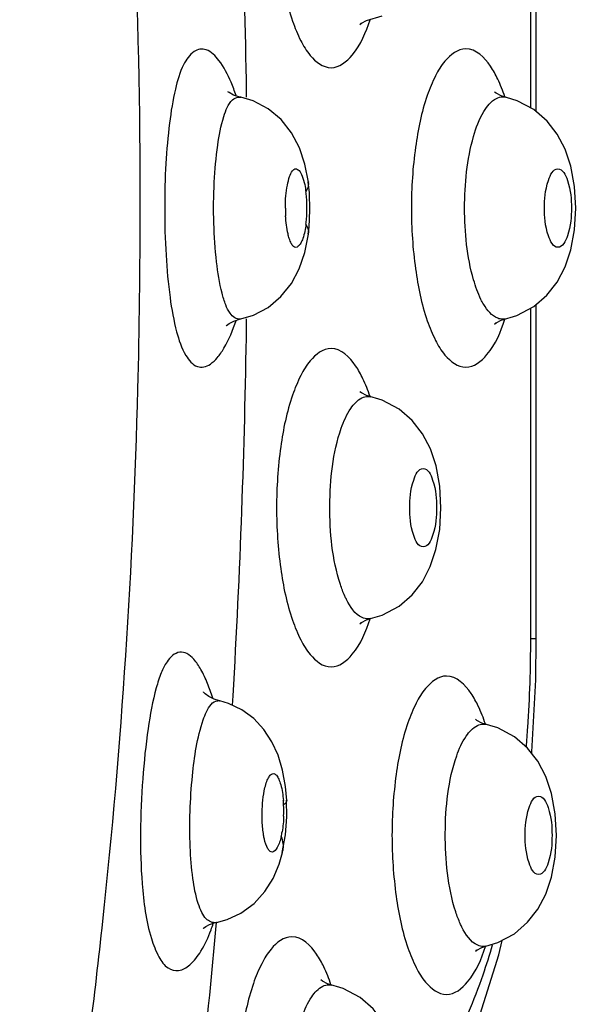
# Model space of a CAD drawing. Header units: millimetres. Extents: x 0 to 420, y 0 to 297.
# Tile 39 of 140: x 152.074 to 152.76, y 73.749 to 74.955. Entities that reach past the tile are written whole.
import ezdxf

# ---------------------------------------------------------------- set-up
doc = ezdxf.new("R2010")
doc.units = ezdxf.units.MM
doc.header["$LTSCALE"] = 23.1
doc.layers.get('0').update_dxf_attribs({"linetype": 'CONTINUOUS'})
doc.layers.add('DIM_PILOTEES', color=7, linetype='CONTINUOUS')
doc.styles.get("Standard").update_dxf_attribs({"font": 'txt', "width": 0.7})
doc.dimstyles.new('DIMSTYLE_6', dxfattribs={"dimtxt": 2.5, "dimasz": 3.5, "dimexe": 2, "dimexo": 0, "dimtad": 1, "dimdec": 0, "dimlfac": 3.333333, "dimdsep": 46, "dimtxsty": 'Standard', "dimblk": '_FILLED', "dimblk1": '_FILLED', "dimblk2": '_FILLED', "dimcen": 0.09, "dimazin": 2, "dimtp": 0.3, "dimtm": 0.3, "dimtfac": 1, "dimtdec": 0, "dimtofl": 0, "dimtmove": 0, "dimatfit": 3, "dimldrblk": '_FILLED', "dimfxl": 0, "dimtolj": 1, "dimarcsym": 0})

# ---------------------------------------------------------------- blocks, each defined once
blk = doc.blocks.new('_FILLED')
at = {"color": 0, "linetype": 'ByBlock'}
blk.add_solid([(0, 0), (-1, 0.14286), (-1, -0.14286)], dxfattribs=at)
blk = doc.blocks.new('*D21')
at = {"layer": 'DIM_PILOTEES', "color": 2, "linetype": 'Continuous'}
for p, q in [((148.8653, 82.1725), (191.83, 82.1725)), ((189.83, 82.1725), (189.83, 67.5925)), ((189.83, 53.0125), (189.83, 67.5925)), ((117.4408, 53.0125), (191.83, 53.0125))]:
    blk.add_line(p, q, dxfattribs=at)
at = {"layer": 'DIM_PILOTEES', "color": 2, "linetype": 'Continuous', "xscale": 3.5, "yscale": 3.5, "zscale": 3.5}
for p, rotation in [((189.83, 82.1725), 90), ((189.83, 53.0125), 270)]:
    blk.add_blockref('_FILLED', p, dxfattribs=dict(at, rotation=rotation))
at = {"layer": 'DIM_PILOTEES', "color": 2, "linetype": 'Continuous', "insert": (186.705, 67.5925), "char_height": 2.5, "width": 17.678571, "attachment_point": 2, "rotation": 90, "line_spacing_factor": 0.9}
blk.add_mtext('{\\ftxt;\\W0.0001;\\H0.0001;\\~}{\\ftxt;\\W2.7142857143;\\H2.5; }{\\ftxt;\\W0.0001;\\H0.0001;\\~}{\\ftxt;\\W0.0001;\\H0.0001;\\~}{\\ftxt;\\W1.5714285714;\\H2.5; }{\\ftxt;\\W0.0001;\\H0.0001;\\~}{\\ftxt;\\W0.0001;\\H0.0001;\\~}{\\ftxt;\\W0.4285714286;\\H2.5; }{\\ftxt;\\W0.0001;\\H0.0001;\\~}', dxfattribs=at)

msp = doc.modelspace()

# ---------------------------------------------------------------- linework, layer by layer
at = {"color": 7, "linetype": 'Continuous'}
for p, q in [((152.6993, 74.8464), (152.6993, 75.2509)), ((152.7061, 74.8417), (152.7061, 75.2509)), ((152.4983, 74.9535), (152.5175, 74.9593)), ((152.3513, 74.8598), (152.3512, 74.8667)), ((152.3514, 74.8598), (152.3513, 74.8667)), ((152.3412, 74.8598), (152.3441, 74.8597)), ((152.3441, 74.8597), (152.3443, 74.8596)), ((152.6649, 74.8601), (152.668, 74.8598)), ((152.668, 74.8598), (152.6681, 74.8597)), ((152.4271, 74.7558), (152.4271, 74.7557)), ((152.4271, 74.6921), (152.4271, 74.692)), ((152.6824, 74.5923), (152.703, 74.6033)), ((152.6993, 74.1969), (152.6993, 74.6013)), ((152.7061, 74.1969), (152.7061, 74.606)), ((152.3443, 74.5881), (152.344, 74.588)), ((152.3443, 74.5881), (152.3597, 74.5927)), ((152.3512, 74.5793), (152.3513, 74.5881)), ((152.3513, 74.5792), (152.3514, 74.588)), ((152.6632, 74.5865), (152.6824, 74.5923)), ((152.668, 74.588), (152.6649, 74.5877)), ((152.6681, 74.588), (152.668, 74.588)), ((152.5, 74.4931), (152.503, 74.4928)), ((152.503, 74.4928), (152.5031, 74.4928)), ((152.503, 74.221), (152.5175, 74.2254)), ((152.503, 74.221), (152.5, 74.2207)), ((152.5031, 74.221), (152.503, 74.221)), ((152.6993, 74.1969), (152.7061, 74.1969)), ((152.3341, 74.1149), (152.3348, 74.1264)), ((152.3342, 74.1149), (152.3348, 74.1264)), ((152.3163, 74.1206), (152.3184, 74.1204)), ((152.3184, 74.1204), (152.3185, 74.1204)), ((152.6413, 74.0919), (152.6443, 74.0916)), ((152.6443, 74.0916), (152.6444, 74.0916)), ((152.4005, 73.9985), (152.4004, 73.9974)), ((152.4005, 73.9986), (152.4005, 73.9985)), ((152.3952, 73.9346), (152.3952, 73.9345)), ((152.3137, 73.8404), (152.3145, 73.849)), ((152.3138, 73.8403), (152.3145, 73.8489)), ((152.3146, 73.8489), (152.3143, 73.8488)), ((152.3146, 73.8489), (152.3275, 73.8524)), ((152.6443, 73.8198), (152.6588, 73.8242)), ((152.6601, 73.8094), (152.6641, 73.827)), ((152.6443, 73.8198), (152.6413, 73.8195)), ((152.6444, 73.8198), (152.6443, 73.8198)), ((152.6375, 73.7367), (152.6601, 73.8094)), ((152.4521, 73.7726), (152.4552, 73.7723)), ((152.4552, 73.7723), (152.4553, 73.7723))]:
    msp.add_line(p, q, dxfattribs=at)
for points in [[(152.4915, 74.9505), (152.4902, 74.9487), (152.4921, 74.9502), (152.4983, 74.9535)], [(152.3441, 74.8596), (152.3432, 74.8598), (152.3355, 74.8623), (152.3299, 74.8654), (152.3286, 74.8664)], [(152.6825, 74.8554), (152.6632, 74.8612), (152.657, 74.8645), (152.6551, 74.866)], [(152.4271, 74.7557), (152.4228, 74.7776), (152.416, 74.7978), (152.4063, 74.8162), (152.3936, 74.8322), (152.3777, 74.8455), (152.3594, 74.8551), (152.3443, 74.8596)], [(152.7192, 74.8305), (152.7031, 74.8444), (152.6825, 74.8554)], [(152.703, 74.6033), (152.7191, 74.6172), (152.7316, 74.6333), (152.7413, 74.6518), (152.7482, 74.6726), (152.7527, 74.6973), (152.7543, 74.7237), (152.7528, 74.7501), (152.7482, 74.775), (152.7413, 74.7959), (152.7316, 74.8145), (152.7192, 74.8305)], [(152.4269, 74.692), (152.4279, 74.7003), (152.429, 74.7212), (152.4283, 74.7425), (152.4269, 74.7559)], [(152.3597, 74.5927), (152.3777, 74.6022), (152.3935, 74.6154), (152.4062, 74.6313), (152.4159, 74.6495), (152.4226, 74.6694), (152.4271, 74.6921)], [(152.3264, 74.5796), (152.3263, 74.5795), (152.3268, 74.5799), (152.33, 74.5824), (152.3356, 74.5855), (152.344, 74.5882)], [(152.6565, 74.5835), (152.6551, 74.5817), (152.657, 74.5833), (152.6632, 74.5865)], [(152.4983, 74.4942), (152.492, 74.4975), (152.4902, 74.499)], [(152.5175, 74.2254), (152.5381, 74.2364), (152.5542, 74.2503), (152.5667, 74.2663), (152.5763, 74.2849), (152.5832, 74.3057), (152.5878, 74.3304), (152.5894, 74.3567), (152.5878, 74.3832), (152.5833, 74.408), (152.5764, 74.4289), (152.5667, 74.4475), (152.5542, 74.4635), (152.5382, 74.4774), (152.5175, 74.4884), (152.4983, 74.4942)], [(152.4915, 74.2165), (152.4902, 74.2148), (152.4921, 74.2163), (152.4983, 74.2196), (152.5031, 74.221)], [(152.7005, 74.0559), (152.7008, 74.058), (152.7054, 74.146), (152.7061, 74.1969)], [(152.3184, 74.1204), (152.3118, 74.1224), (152.3053, 74.1257), (152.3008, 74.1289), (152.2987, 74.1309), (152.2985, 74.1312)], [(152.4005, 73.9985), (152.399, 74.0153), (152.3954, 74.0355), (152.3899, 74.054), (152.3825, 74.0703), (152.3727, 74.0852), (152.3603, 74.0986), (152.3455, 74.1094), (152.3294, 74.1171), (152.3185, 74.1204)], [(152.6396, 74.093), (152.6333, 74.0963), (152.6315, 74.0978)], [(152.708, 74.0463), (152.6955, 74.0623), (152.6795, 74.0762), (152.6588, 74.0872), (152.6396, 74.093)], [(152.6588, 73.8242), (152.6794, 73.8352), (152.6955, 73.8491), (152.708, 73.8651), (152.7176, 73.8837), (152.7245, 73.9044), (152.7291, 73.9291), (152.7307, 73.9555), (152.7291, 73.982), (152.7246, 74.0068), (152.7177, 74.0277), (152.708, 74.0463)], [(152.395, 73.9345), (152.3989, 73.9561), (152.4006, 73.9782), (152.4004, 73.9986)], [(152.3275, 73.8524), (152.3445, 73.8603), (152.3605, 73.8721), (152.3738, 73.8867), (152.3838, 73.9028), (152.3911, 73.9202), (152.3952, 73.9346)], [(152.2984, 73.8417), (152.2988, 73.8421), (152.3014, 73.844), (152.3062, 73.8466), (152.3129, 73.8487), (152.3143, 73.849)], [(152.6328, 73.8153), (152.6315, 73.8136), (152.6334, 73.8151), (152.6396, 73.8184), (152.6444, 73.8198)], [(152.4504, 73.7738), (152.4442, 73.777), (152.4423, 73.7786)], [(152.4696, 73.5049), (152.4903, 73.5159), (152.5064, 73.5298), (152.5188, 73.5458), (152.5285, 73.5644), (152.5354, 73.5852), (152.54, 73.6099), (152.5415, 73.6362), (152.54, 73.6627), (152.5354, 73.6875), (152.5285, 73.7084), (152.5188, 73.727), (152.5064, 73.743), (152.4903, 73.7569), (152.4697, 73.768), (152.4504, 73.7738)]]:
    msp.add_lwpolyline(points, dxfattribs=at)
for centre, radius, start, end in [((142.1839, 74.7253), 10.1684, 0.79646, 3.35999), ((152.4126, 74.7537), 0.0146, 0.1743, 7.5744), ((152.26, 74.7234), 0.1653, 4.738, 7.0479), ((152.2652, 74.7239), 0.1601, 355.2706, 4.729), ((152.5401, 74.7222), 0.1412, 179.329, 183.2731), ((152.2601, 74.7243), 0.1652, 352.9511, 355.2616), ((152.4127, 74.694), 0.0146, 352.4833, 358.282), ((142.2414, 74.7203), 10.1109, 356.63275, 359.20058), ((151.0258, 74.1965), 1.6735, 356.2787, 0.0121), ((151.0983, 74.1921), 1.6008, 355.3987, 356.2676), ((152.2034, 73.9813), 0.1937, 3.4351, 5.0459), ((152.2257, 73.9852), 0.1712, 358.0159, 2.5647), ((152.2832, 73.9791), 0.1134, 347.2998, 350.2966), ((152.3659, 73.9416), 0.0302, 346.6375, 351.0961), ((152.0919, 73.9213), 0.2309, 341.3598, 341.877), ((143.4518, 74.6218), 8.8963, 352.19235, 354.96012), ((152.1054, 73.9167), 0.2166, 339.2178, 341.3778)]:
    msp.add_arc(centre, radius, start, end, dxfattribs=at)
for points, knots in [([(152.0965, 76.1333), (152.1391, 75.908), (152.2009, 75.439), (152.2209, 74.9667), (152.2209, 74.7239)], [0, 0, 0, 0, 0.485684, 1, 1, 1, 1]), ([(152.4548, 75.2858), (152.4449, 75.2858), (152.4295, 75.2734), (152.4166, 75.2518), (152.4022, 75.2168), (152.3913, 75.1623), (152.3864, 75.0908), (152.3913, 75.0193), (152.4022, 74.9649), (152.4166, 74.9299), (152.4295, 74.9082), (152.4449, 74.8958), (152.4548, 74.8958)], [0, 0, 0, 0, 0.068319, 0.11753, 0.177844, 0.327673, 0.5, 0.672327, 0.822156, 0.88247, 0.931681, 1, 1, 1, 1]), ([(152.4548, 74.8958), (152.4649, 74.8958), (152.4882, 74.9151), (152.4974, 74.9392), (152.5025, 74.9545)], [0, 0, 0, 0, 0.38368, 1, 1, 1, 1]), ([(152.3324, 74.878), (152.3284, 74.8874), (152.3207, 74.9023), (152.3065, 74.9175), (152.2942, 74.9192), (152.2829, 74.9141), (152.2715, 74.8964), (152.2627, 74.8664), (152.2562, 74.8255), (152.252, 74.7769), (152.251, 74.7421), (152.2512, 74.7239)], [0, 0, 0, 0, 0.11575, 0.192114, 0.220677, 0.249833, 0.327605, 0.446748, 0.606052, 0.794022, 1, 1, 1, 1]), ([(152.6198, 74.9189), (152.6099, 74.9189), (152.5944, 74.9065), (152.5815, 74.8848), (152.5672, 74.8498), (152.5563, 74.7954), (152.5514, 74.7239), (152.5563, 74.6524), (152.5672, 74.5979), (152.5815, 74.5629), (152.5944, 74.5412), (152.6099, 74.5289), (152.6198, 74.5289)], [0, 0, 0, 0, 0.068319, 0.11753, 0.177844, 0.327673, 0.5, 0.672327, 0.822156, 0.88247, 0.931681, 1, 1, 1, 1]), ([(152.6588, 74.8819), (152.6562, 74.8873), (152.6479, 74.9029), (152.6321, 74.9189), (152.6198, 74.9189)], [0, 0, 0, 0, 0.32913, 1, 1, 1, 1]), ([(152.344, 74.588), (152.3393, 74.5871), (152.3306, 74.5939), (152.3254, 74.6062), (152.3187, 74.6272), (152.3139, 74.6607), (152.3107, 74.7062), (152.3111, 74.7539), (152.315, 74.7979), (152.3214, 74.8317), (152.3287, 74.8512), (152.3343, 74.8564)], [0, 0, 0, 0, 0.051477, 0.092648, 0.145952, 0.283567, 0.451721, 0.629441, 0.79125, 0.918635, 1, 1, 1, 1]), ([(152.6293, 74.8117), (152.6323, 74.8222), (152.6386, 74.8394), (152.6506, 74.8548), (152.6572, 74.8581)], [0, 0, 0, 0, 0.596549, 1, 1, 1, 1]), ([(152.6293, 74.636), (152.6212, 74.6643), (152.6154, 74.7238), (152.6212, 74.7833), (152.6293, 74.8117)], [0, 0, 0, 0, 0.499927, 1, 1, 1, 1]), ([(152.3989, 74.7239), (152.3988, 74.7288), (152.3993, 74.7382), (152.4009, 74.7512), (152.4037, 74.7616), (152.4063, 74.7688), (152.4115, 74.7731), (152.4169, 74.7691), (152.42, 74.7622), (152.4218, 74.7562), (152.4226, 74.7526)], [0, 0, 0, 0, 0.198569, 0.377537, 0.522986, 0.627312, 0.68979, 0.752068, 0.853821, 1, 1, 1, 1]), ([(152.7325, 74.6758), (152.7265, 74.6758), (152.717, 74.6969), (152.7155, 74.7239), (152.717, 74.7508), (152.7265, 74.7719), (152.7325, 74.7719)], [0, 0, 0, 0, 0.173599, 0.5, 0.826401, 1, 1, 1, 1]), ([(152.7325, 74.7719), (152.7386, 74.7719), (152.7481, 74.7508), (152.7496, 74.7239), (152.7481, 74.6969), (152.7386, 74.6758), (152.7325, 74.6758)], [0, 0, 0, 0, 0.173599, 0.5, 0.826401, 1, 1, 1, 1]), ([(152.2208, 74.7239), (152.2208, 74.65), (152.217, 74.3584), (152.1983, 74.0669), (152.175, 73.8504)], [0, 0, 0, 0, 0.253265, 1, 1, 1, 1]), ([(152.2512, 74.7239), (152.2511, 74.7046), (152.2521, 74.668), (152.2566, 74.6173), (152.264, 74.5757), (152.2736, 74.5464), (152.2869, 74.5297), (152.2996, 74.5285), (152.3082, 74.5329), (152.3164, 74.541), (152.3282, 74.5584), (152.3347, 74.5744), (152.3387, 74.5862)], [0, 0, 0, 0, 0.204029, 0.388295, 0.540348, 0.649973, 0.718988, 0.746772, 0.778224, 0.818214, 0.868424, 1, 1, 1, 1]), ([(152.4037, 74.6864), (152.4031, 74.6883), (152.4007, 74.6974), (152.3996, 74.7068), (152.3991, 74.7142)], [0, 0, 0, 0, 0.209861, 1, 1, 1, 1]), ([(152.424, 74.704), (152.4234, 74.6982), (152.4219, 74.6901), (152.4181, 74.6812), (152.4154, 74.6772), (152.4118, 74.6752), (152.4082, 74.677), (152.4057, 74.6811), (152.4044, 74.6844), (152.4037, 74.6864)], [0, 0, 0, 0, 0.384594, 0.524052, 0.625398, 0.696156, 0.764386, 0.863128, 1, 1, 1, 1]), ([(152.6417, 74.6058), (152.6405, 74.6078), (152.6353, 74.6174), (152.6317, 74.6278), (152.6293, 74.636)], [0, 0, 0, 0, 0.219976, 1, 1, 1, 1]), ([(152.6649, 74.5877), (152.6628, 74.5877), (152.6527, 74.5899), (152.6459, 74.5989), (152.6417, 74.6058)], [0, 0, 0, 0, 0.203552, 1, 1, 1, 1]), ([(152.6198, 74.5289), (152.6298, 74.5289), (152.6531, 74.5481), (152.6624, 74.5723), (152.6675, 74.5876)], [0, 0, 0, 0, 0.38368, 1, 1, 1, 1]), ([(152.4548, 74.5519), (152.4449, 74.5519), (152.4295, 74.5395), (152.4166, 74.5178), (152.4022, 74.4828), (152.3913, 74.4284), (152.3864, 74.3569), (152.3913, 74.2854), (152.4022, 74.231), (152.4166, 74.196), (152.4295, 74.1743), (152.4449, 74.1619), (152.4548, 74.1619)], [0, 0, 0, 0, 0.068319, 0.11753, 0.177844, 0.327673, 0.5, 0.672327, 0.822156, 0.88247, 0.931681, 1, 1, 1, 1]), ([(152.4938, 74.5149), (152.4912, 74.5204), (152.4829, 74.536), (152.4671, 74.5519), (152.4548, 74.5519)], [0, 0, 0, 0, 0.32913, 1, 1, 1, 1]), ([(152.4673, 74.4542), (152.4703, 74.4627), (152.4763, 74.4766), (152.487, 74.4887), (152.4926, 74.4914)], [0, 0, 0, 0, 0.588436, 1, 1, 1, 1]), ([(152.4662, 74.263), (152.4562, 74.2938), (152.4502, 74.3589), (152.4568, 74.424), (152.4673, 74.4542)], [0, 0, 0, 0, 0.503109, 1, 1, 1, 1]), ([(152.5676, 74.3089), (152.5615, 74.3089), (152.5521, 74.33), (152.5506, 74.3569), (152.5521, 74.3838), (152.5615, 74.4049), (152.5676, 74.4049)], [0, 0, 0, 0, 0.173771, 0.499982, 0.826209, 1, 1, 1, 1]), ([(152.5676, 74.4049), (152.5737, 74.4049), (152.5831, 74.3838), (152.5846, 74.3569), (152.5831, 74.33), (152.5737, 74.3089), (152.5676, 74.3089)], [0, 0, 0, 0, 0.173774, 0.499976, 0.826193, 1, 1, 1, 1]), ([(152.4736, 74.2446), (152.473, 74.2459), (152.4701, 74.2519), (152.4678, 74.2581), (152.4662, 74.263)], [0, 0, 0, 0, 0.23205, 1, 1, 1, 1]), ([(152.4999, 74.2207), (152.4976, 74.2207), (152.4853, 74.2239), (152.4781, 74.2358), (152.4736, 74.2446)], [0, 0, 0, 0, 0.194713, 1, 1, 1, 1]), ([(152.4548, 74.1619), (152.4649, 74.1619), (152.4882, 74.1811), (152.4974, 74.2053), (152.5025, 74.2206)], [0, 0, 0, 0, 0.383681, 1, 1, 1, 1]), ([(152.3037, 74.1415), (152.3013, 74.1474), (152.2965, 74.1578), (152.2881, 74.1705), (152.2794, 74.1786), (152.2657, 74.1816), (152.2537, 74.1696), (152.2462, 74.1536), (152.2374, 74.1263), (152.2297, 74.0829), (152.2235, 74.0236), (152.2209, 73.9601), (152.222, 73.9172), (152.2235, 73.8964)], [0, 0, 0, 0, 0.054834, 0.098079, 0.129923, 0.154627, 0.210587, 0.253718, 0.309551, 0.454911, 0.632059, 0.82088, 1, 1, 1, 1]), ([(152.5961, 74.1507), (152.5862, 74.1507), (152.5708, 74.1383), (152.5579, 74.1166), (152.5435, 74.0816), (152.5326, 74.0272), (152.5277, 73.9557), (152.5326, 73.8842), (152.5435, 73.8298), (152.5579, 73.7948), (152.5708, 73.7731), (152.5862, 73.7607), (152.5961, 73.7607)], [0, 0, 0, 0, 0.068319, 0.11753, 0.177844, 0.327673, 0.5, 0.672327, 0.822156, 0.88247, 0.931681, 1, 1, 1, 1]), ([(152.6351, 74.1137), (152.6325, 74.1192), (152.6242, 74.1347), (152.6084, 74.1507), (152.5961, 74.1507)], [0, 0, 0, 0, 0.32913, 1, 1, 1, 1]), ([(152.2984, 74.0971), (152.2995, 74.1005), (152.3029, 74.1092), (152.3098, 74.1203), (152.3163, 74.1205)], [0, 0, 0, 0, 0.354302, 1, 1, 1, 1]), ([(152.3143, 73.8488), (152.31, 73.848), (152.3018, 73.8518), (152.2961, 73.8618), (152.2897, 73.8781), (152.2847, 73.9052), (152.2819, 73.943), (152.2818, 73.9851), (152.2852, 74.0372), (152.2908, 74.0751), (152.2984, 74.0971)], [0, 0, 0, 0, 0.050631, 0.086129, 0.131489, 0.250897, 0.399846, 0.566048, 0.733312, 1, 1, 1, 1]), ([(152.6086, 74.053), (152.6116, 74.0615), (152.6176, 74.0754), (152.6283, 74.0874), (152.6339, 74.0901)], [0, 0, 0, 0, 0.588436, 1, 1, 1, 1]), ([(152.6075, 73.8618), (152.5975, 73.8926), (152.5915, 73.9577), (152.5981, 74.0228), (152.6086, 74.053)], [0, 0, 0, 0, 0.503109, 1, 1, 1, 1]), ([(152.3762, 74.0216), (152.3769, 74.0236), (152.3784, 74.0268), (152.3811, 74.0307), (152.3851, 74.0317), (152.3886, 74.0289), (152.3912, 74.0241), (152.3947, 74.0138), (152.3958, 74.0048), (152.3964, 73.9983)], [0, 0, 0, 0, 0.125566, 0.213587, 0.276502, 0.349274, 0.45733, 0.605249, 1, 1, 1, 1]), ([(152.3706, 73.9725), (152.3704, 73.9761), (152.3703, 73.9901), (152.3715, 74.0041), (152.3739, 74.0141)], [0, 0, 0, 0, 0.263001, 1, 1, 1, 1]), ([(152.7089, 73.9077), (152.7028, 73.9077), (152.6934, 73.9288), (152.6919, 73.9557), (152.6934, 73.9826), (152.7028, 74.0037), (152.7089, 74.0037)], [0, 0, 0, 0, 0.173773, 0.499983, 0.826209, 1, 1, 1, 1]), ([(152.7089, 74.0037), (152.715, 74.0037), (152.7244, 73.9826), (152.7259, 73.9557), (152.7244, 73.9288), (152.715, 73.9077), (152.7089, 73.9077)], [0, 0, 0, 0, 0.173774, 0.499976, 0.826193, 1, 1, 1, 1]), ([(152.3732, 73.9511), (152.3728, 73.9527), (152.3715, 73.9597), (152.3708, 73.9669), (152.3706, 73.9725)], [0, 0, 0, 0, 0.224931, 1, 1, 1, 1]), ([(152.3938, 73.9542), (152.3926, 73.9495), (152.3909, 73.943), (152.385, 73.9343), (152.3797, 73.9359), (152.3757, 73.9414), (152.3741, 73.9469), (152.3732, 73.9511)], [0, 0, 0, 0, 0.341032, 0.528906, 0.600207, 0.696284, 1, 1, 1, 1]), ([(152.2235, 73.8964), (152.2253, 73.8738), (152.2291, 73.8426), (152.2423, 73.8085), (152.2529, 73.7926), (152.2693, 73.7881), (152.2844, 73.7978), (152.2974, 73.8154), (152.3045, 73.8308), (152.3079, 73.8398)], [0, 0, 0, 0, 0.360975, 0.489392, 0.582321, 0.652464, 0.733602, 0.847446, 1, 1, 1, 1]), ([(152.6149, 73.8433), (152.6143, 73.8447), (152.6114, 73.8507), (152.6091, 73.8569), (152.6075, 73.8618)], [0, 0, 0, 0, 0.23205, 1, 1, 1, 1]), ([(152.175, 73.8504), (152.1701, 73.8043), (152.1491, 73.6249), (152.1214, 73.4463), (152.0965, 73.3144)], [0, 0, 0, 0, 0.256709, 1, 1, 1, 1]), ([(152.6412, 73.8195), (152.6389, 73.8195), (152.6266, 73.8227), (152.6194, 73.8346), (152.6149, 73.8433)], [0, 0, 0, 0, 0.194713, 1, 1, 1, 1]), ([(152.407, 73.8314), (152.3971, 73.8314), (152.3816, 73.8191), (152.3687, 73.7974), (152.3544, 73.7624), (152.3435, 73.7079), (152.3386, 73.6364), (152.3435, 73.5649), (152.3544, 73.5105), (152.3687, 73.4755), (152.3816, 73.4538), (152.3971, 73.4414), (152.407, 73.4414)], [0, 0, 0, 0, 0.068319, 0.11753, 0.177844, 0.327673, 0.5, 0.672327, 0.822156, 0.88247, 0.931681, 1, 1, 1, 1]), ([(152.446, 73.7944), (152.4434, 73.7999), (152.4351, 73.8155), (152.4193, 73.8314), (152.407, 73.8314)], [0, 0, 0, 0, 0.32913, 1, 1, 1, 1]), ([(152.5961, 73.7607), (152.6062, 73.7607), (152.6295, 73.7799), (152.6387, 73.8041), (152.6438, 73.8194)], [0, 0, 0, 0, 0.383681, 1, 1, 1, 1]), ([(152.6521, 73.8213), (152.6486, 73.8089), (152.6347, 73.7651), (152.6168, 73.7223), (152.5999, 73.6938)], [0, 0, 0, 0, 0.278937, 1, 1, 1, 1]), ([(152.4195, 73.7337), (152.4225, 73.7422), (152.4285, 73.7561), (152.4391, 73.7682), (152.4448, 73.7709)], [0, 0, 0, 0, 0.588436, 1, 1, 1, 1])]:
    msp.add_open_spline(points, degree=3, knots=knots, dxfattribs=at)
for points in [[(152.3386, 74.8618), (152.3367, 74.8672), (152.3347, 74.8727), (152.3324, 74.878)], [(152.6675, 74.8602), (152.665, 74.8676), (152.6622, 74.8748), (152.6588, 74.8819)], [(152.3343, 74.8564), (152.3362, 74.8581), (152.3387, 74.8596), (152.3412, 74.8598)], [(152.6572, 74.8581), (152.6596, 74.8593), (152.6622, 74.8601), (152.6649, 74.8601)], [(152.4272, 74.7538), (152.4272, 74.7503), (152.4259, 74.7467), (152.424, 74.7437)], [(152.4226, 74.7526), (152.4232, 74.7497), (152.4237, 74.7467), (152.424, 74.7437)], [(152.424, 74.704), (152.426, 74.7009), (152.4273, 74.6972), (152.4272, 74.6936)], [(152.5025, 74.4932), (152.5, 74.5006), (152.4972, 74.5079), (152.4938, 74.5149)], [(152.4926, 74.4914), (152.4949, 74.4924), (152.4974, 74.4931), (152.4999, 74.4931)], [(152.3101, 74.124), (152.3081, 74.1299), (152.306, 74.1358), (152.3037, 74.1415)], [(152.6438, 74.092), (152.6413, 74.0994), (152.6385, 74.1067), (152.6351, 74.1137)], [(152.6339, 74.0901), (152.6362, 74.0912), (152.6387, 74.0919), (152.6412, 74.0919)], [(152.3739, 74.0141), (152.3745, 74.0167), (152.3753, 74.0192), (152.3762, 74.0216)], [(152.4004, 73.9974), (152.3999, 73.9955), (152.3983, 73.994), (152.3968, 73.9929)], [(152.3968, 73.9793), (152.3966, 73.9728), (152.396, 73.9664), (152.3949, 73.96)], [(152.3938, 73.9542), (152.3957, 73.9488), (152.3966, 73.9427), (152.3957, 73.9369)], [(152.4547, 73.7727), (152.4522, 73.7801), (152.4494, 73.7874), (152.446, 73.7944)], [(152.4448, 73.7709), (152.447, 73.772), (152.4496, 73.7726), (152.4521, 73.7726)]]:
    msp.add_open_spline(points, degree=3, dxfattribs=at)

# ---------------------------------------------------------------- dimensions: what is measured, and where the dimension line sits
at = {"layer": 'DIM_PILOTEES', "color": 2, "linetype": 'Continuous'}
dim = msp.add_linear_dim(base=(189.83, 82.1725), p1=(117.4408, 53.0125), p2=(148.8653, 82.1725), angle=90, text='{\\ftxt;\\W0.0001;\\H0.0001;\\~}{\\ftxt;\\W2.7142857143;\\H2.5; }{\\ftxt;\\W0.0001;\\H0.0001;\\~}{\\ftxt;\\W0.0001;\\H0.0001;\\~}{\\ftxt;\\W1.5714285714;\\H2.5; }{\\ftxt;\\W0.0001;\\H0.0001;\\~}{\\ftxt;\\W0.0001;\\H0.0001;\\~}{\\ftxt;\\W0.4285714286;\\H2.5; }{\\ftxt;\\W0.0001;\\H0.0001;\\~}', dimstyle='DIMSTYLE_6', dxfattribs=at)
dim.commit()
dim.dimension.update_dxf_attribs({"geometry": '*D21', "text_midpoint": (189.83, 72.4139), "dimtype": 160})

doc.saveas('drawing.dxf')
